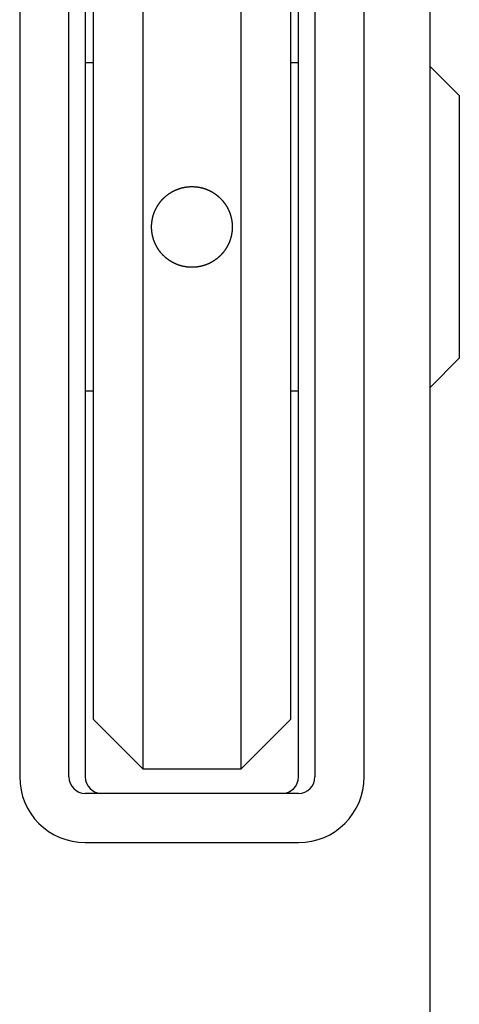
# Model space of a CAD drawing. Extents: x 1107 to 4046, y 937 to 3355.
# Tile 132 of 256: x 2279 to 2293, y 1237 to 1267. Entities that reach past the tile are written whole.
import ezdxf

# ---------------------------------------------------------------- set-up
doc = ezdxf.new("R2010")
doc.units = 0
doc.layers.add('KF_VIDA_L___C_TOP', color=7, linetype='CONTINUOUS')

# ---------------------------------------------------------------- blocks, each defined once
blk = doc.blocks.new('KF_VIDA_L___C_TOP')
at = {"layer": 'KF_VIDA_L___C_TOP'}
for p, q in [((105, -53.5), (105, -311.5)), ((92.5, -139.5), (92.5, -173)), ((94, -173), (94, -139.5)), ((94.5, -139.5), (94.5, -173)), ((101, -173), (101, -139.5)), ((101.5, -139.5), (101.5, -173)), ((103, -173), (103, -139.5)), ((96.25, -139.75), (96.25, -172.75)), ((99.25, -172.75), (99.25, -139.75)), ((94.75, -171.25), (94.75, -141.25)), ((100.75, -141.25), (100.75, -171.25)), ((94.75, -151.25), (94.5, -151.25)), ((101, -151.25), (100.75, -151.25)), ((105.9, -152.25), (105, -151.35)), ((105.9, -152.25), (105.9, -160.25)), ((105.9, -160.25), (105, -161.15)), ((94.75, -161.25), (94.5, -161.25)), ((101, -161.25), (100.75, -161.25)), ((96.25, -172.75), (94.75, -171.25)), ((99.25, -172.75), (100.75, -171.25)), ((96.25, -172.75), (99.25, -172.75)), ((101, -173.5), (94.5, -173.5)), ((94.5, -175), (101, -175))]:
    blk.add_line(p, q, dxfattribs=at)
for points in [[(96.5205, -156.25, 0), (96.5205, -156.244, 0), (96.5206, -156.238, 0), (96.5206, -156.232, 0), (96.5208, -156.225, 0), (96.5209, -156.219, 0), (96.5211, -156.213, 0), (96.5213, -156.207, 0), (96.5215, -156.201, 0), (96.5218, -156.195, 0), (96.5221, -156.188, 0), (96.5224, -156.182, 0), (96.5228, -156.176, 0), (96.5232, -156.17, 0), (96.5237, -156.164, 0), (96.5241, -156.157, 0), (96.5246, -156.151, 0), (96.5252, -156.145, 0), (96.5257, -156.139, 0), (96.5263, -156.132, 0), (96.527, -156.126, 0), (96.5276, -156.12, 0), (96.5283, -156.114, 0), (96.529, -156.107, 0), (96.5298, -156.101, 0), (96.5306, -156.095, 0), (96.5314, -156.089, 0), (96.5323, -156.082, 0), (96.5332, -156.076, 0), (96.5341, -156.07, 0), (96.535, -156.063, 0), (96.536, -156.057, 0), (96.5371, -156.051, 0), (96.5381, -156.045, 0), (96.5392, -156.038, 0), (96.5403, -156.032, 0), (96.5415, -156.026, 0), (96.5426, -156.019, 0), (96.5439, -156.013, 0), (96.5451, -156.007, 0), (96.5464, -156.001, 0), (96.5477, -155.994, 0), (96.5491, -155.988, 0), (96.5504, -155.982, 0), (96.5518, -155.976, 0), (96.5533, -155.969, 0), (96.5548, -155.963, 0), (96.5563, -155.957, 0), (96.5578, -155.951, 0), (96.5594, -155.944, 0), (96.561, -155.938, 0), (96.5627, -155.932, 0), (96.5643, -155.926, 0), (96.566, -155.919, 0), (96.5678, -155.913, 0), (96.5696, -155.907, 0), (96.5714, -155.901, 0), (96.5732, -155.895, 0), (96.5751, -155.888, 0), (96.577, -155.882, 0), (96.5789, -155.876, 0), (96.5809, -155.87, 0), (96.5829, -155.864, 0), (96.5849, -155.858, 0), (96.587, -155.851, 0), (96.5891, -155.845, 0), (96.5912, -155.839, 0), (96.5934, -155.833, 0), (96.5956, -155.827, 0), (96.5979, -155.821, 0), (96.6001, -155.815, 0), (96.6024, -155.809, 0), (96.6048, -155.803, 0), (96.6071, -155.797, 0), (96.6095, -155.791, 0), (96.612, -155.785, 0), (96.6144, -155.779, 0), (96.6169, -155.773, 0), (96.6195, -155.767, 0), (96.622, -155.761, 0), (96.6246, -155.755, 0), (96.6273, -155.749, 0), (96.6299, -155.743, 0), (96.6326, -155.737, 0), (96.6354, -155.731, 0), (96.6381, -155.725, 0), (96.6409, -155.72, 0), (96.6437, -155.714, 0), (96.6466, -155.708, 0), (96.6495, -155.702, 0), (96.6524, -155.696, 0), (96.6553, -155.691, 0), (96.6583, -155.685, 0), (96.6613, -155.679, 0), (96.6643, -155.673, 0), (96.6674, -155.668, 0), (96.6705, -155.662, 0), (96.6736, -155.656, 0), (96.6767, -155.651, 0), (96.6799, -155.645, 0), (96.6831, -155.639, 0), (96.6863, -155.634, 0), (96.6896, -155.628, 0), (96.6928, -155.623, 0), (96.6962, -155.617, 0), (96.6995, -155.612, 0), (96.7028, -155.606, 0), (96.7062, -155.601, 0), (96.7096, -155.595, 0), (96.7131, -155.59, 0), (96.7165, -155.585, 0), (96.72, -155.579, 0), (96.7235, -155.574, 0), (96.7271, -155.568, 0), (96.7306, -155.563, 0), (96.7342, -155.558, 0), (96.7378, -155.553, 0), (96.7415, -155.547, 0), (96.7451, -155.542, 0), (96.7488, -155.537, 0), (96.7525, -155.532, 0), (96.7562, -155.527, 0), (96.76, -155.521, 0), (96.7638, -155.516, 0), (96.7675, -155.511, 0), (96.7714, -155.506, 0), (96.7752, -155.501, 0), (96.7791, -155.496, 0), (96.7829, -155.491, 0), (96.7868, -155.486, 0), (96.7908, -155.481, 0), (96.7947, -155.476, 0), (96.7987, -155.471, 0), (96.8026, -155.467, 0), (96.8066, -155.462, 0), (96.8106, -155.457, 0), (96.8147, -155.452, 0), (96.8187, -155.447, 0), (96.8228, -155.443, 0), (96.8269, -155.438, 0), (96.831, -155.433, 0), (96.8352, -155.429, 0), (96.8393, -155.424, 0), (96.8435, -155.42, 0), (96.8476, -155.415, 0), (96.8518, -155.41, 0), (96.8561, -155.406, 0), (96.8603, -155.401, 0), (96.8645, -155.397, 0), (96.8688, -155.393, 0), (96.8731, -155.388, 0), (96.8774, -155.384, 0), (96.8817, -155.38, 0), (96.886, -155.375, 0), (96.8904, -155.371, 0), (96.8948, -155.367, 0), (96.8992, -155.362, 0), (96.9037, -155.358, 0), (96.9082, -155.354, 0), (96.9127, -155.35, 0), (96.9172, -155.346, 0), (96.9218, -155.341, 0), (96.9264, -155.337, 0), (96.931, -155.333, 0), (96.9357, -155.329, 0), (96.9404, -155.325, 0), (96.9451, -155.321, 0), (96.9498, -155.317, 0), (96.9546, -155.313, 0), (96.9594, -155.309, 0), (96.9642, -155.305, 0), (96.969, -155.301, 0), (96.9739, -155.297, 0), (96.9788, -155.293, 0), (96.9837, -155.289, 0), (96.9887, -155.285, 0), (96.9936, -155.281, 0), (96.9986, -155.277, 0), (97.0037, -155.273, 0), (97.0087, -155.269, 0), (97.0138, -155.266, 0), (97.0189, -155.262, 0), (97.024, -155.258, 0), (97.0291, -155.254, 0), (97.0343, -155.251, 0), (97.0395, -155.247, 0), (97.0447, -155.243, 0), (97.05, -155.24, 0), (97.0552, -155.236, 0), (97.0605, -155.232, 0), (97.0658, -155.229, 0), (97.0711, -155.225, 0), (97.0765, -155.222, 0), (97.0818, -155.218, 0), (97.0872, -155.215, 0), (97.0926, -155.211, 0), (97.0981, -155.208, 0), (97.1035, -155.205, 0), (97.109, -155.201, 0), (97.1145, -155.198, 0), (97.12, -155.194, 0), (97.1255, -155.191, 0), (97.1311, -155.188, 0), (97.1367, -155.185, 0), (97.1423, -155.181, 0), (97.1479, -155.178, 0), (97.1535, -155.175, 0), (97.1592, -155.172, 0), (97.1648, -155.169, 0), (97.1705, -155.166, 0), (97.1762, -155.163, 0), (97.1819, -155.16, 0), (97.1877, -155.157, 0), (97.1934, -155.154, 0), (97.1992, -155.151, 0), (97.205, -155.148, 0), (97.2108, -155.145, 0), (97.2166, -155.142, 0), (97.2224, -155.14, 0), (97.2283, -155.137, 0), (97.2342, -155.134, 0), (97.2401, -155.131, 0), (97.246, -155.129, 0), (97.2519, -155.126, 0), (97.2578, -155.123, 0), (97.2637, -155.121, 0), (97.2697, -155.118, 0), (97.2757, -155.116, 0), (97.2817, -155.113, 0), (97.2877, -155.111, 0), (97.2937, -155.108, 0), (97.2997, -155.106, 0), (97.3057, -155.104, 0), (97.3118, -155.101, 0), (97.3179, -155.099, 0), (97.3239, -155.097, 0), (97.33, -155.095, 0), (97.3361, -155.092, 0), (97.3422, -155.09, 0), (97.3483, -155.088, 0), (97.3545, -155.086, 0), (97.3606, -155.084, 0), (97.3668, -155.082, 0), (97.3729, -155.08, 0), (97.3791, -155.078, 0), (97.3853, -155.076, 0), (97.3914, -155.074, 0), (97.3976, -155.072, 0), (97.4038, -155.07, 0), (97.41, -155.069, 0), (97.4163, -155.067, 0), (97.4225, -155.065, 0), (97.4287, -155.063, 0), (97.4349, -155.062, 0), (97.4412, -155.06, 0), (97.4474, -155.059, 0), (97.4537, -155.057, 0), (97.4599, -155.056, 0), (97.4662, -155.054, 0), (97.4724, -155.053, 0), (97.4787, -155.051, 0), (97.485, -155.05, 0), (97.4912, -155.048, 0), (97.4975, -155.047, 0), (97.5038, -155.046, 0), (97.5101, -155.044, 0), (97.5163, -155.043, 0), (97.5226, -155.042, 0), (97.5289, -155.041, 0), (97.5352, -155.04, 0), (97.5415, -155.039, 0), (97.5477, -155.038, 0), (97.554, -155.037, 0), (97.5603, -155.036, 0), (97.5666, -155.035, 0), (97.5729, -155.034, 0), (97.5792, -155.033, 0), (97.5854, -155.032, 0), (97.5917, -155.031, 0), (97.598, -155.03, 0), (97.6042, -155.029, 0), (97.6105, -155.029, 0), (97.6168, -155.028, 0), (97.623, -155.027, 0), (97.6293, -155.027, 0), (97.6355, -155.026, 0), (97.6418, -155.025, 0), (97.648, -155.025, 0), (97.6543, -155.024, 0), (97.6605, -155.024, 0), (97.6667, -155.023, 0), (97.6729, -155.023, 0), (97.6792, -155.023, 0), (97.6854, -155.022, 0), (97.6916, -155.022, 0), (97.6977, -155.022, 0), (97.7039, -155.021, 0), (97.7101, -155.021, 0), (97.7163, -155.021, 0), (97.7224, -155.021, 0), (97.7286, -155.021, 0), (97.7347, -155.021, 0), (97.7408, -155.021, 0), (97.7469, -155.021, 0), (97.7531, -155.021, 0), (97.7592, -155.021, 0), (97.7653, -155.021, 0), (97.7714, -155.021, 0), (97.7776, -155.021, 0), (97.7837, -155.021, 0), (97.7899, -155.021, 0), (97.7961, -155.021, 0), (97.8023, -155.022, 0), (97.8084, -155.022, 0), (97.8146, -155.022, 0), (97.8208, -155.023, 0), (97.8271, -155.023, 0), (97.8333, -155.023, 0), (97.8395, -155.024, 0), (97.8457, -155.024, 0), (97.852, -155.025, 0), (97.8582, -155.025, 0), (97.8645, -155.026, 0), (97.8707, -155.027, 0), (97.877, -155.027, 0), (97.8832, -155.028, 0), (97.8895, -155.029, 0), (97.8958, -155.029, 0), (97.902, -155.03, 0), (97.9083, -155.031, 0), (97.9146, -155.032, 0), (97.9208, -155.033, 0), (97.9271, -155.034, 0), (97.9334, -155.035, 0), (97.9397, -155.036, 0), (97.946, -155.037, 0), (97.9523, -155.038, 0), (97.9585, -155.039, 0), (97.9648, -155.04, 0), (97.9711, -155.041, 0), (97.9774, -155.042, 0), (97.9837, -155.043, 0), (97.9899, -155.044, 0), (97.9962, -155.046, 0), (98.0025, -155.047, 0), (98.0088, -155.048, 0), (98.015, -155.05, 0), (98.0213, -155.051, 0), (98.0276, -155.053, 0), (98.0338, -155.054, 0), (98.0401, -155.056, 0), (98.0463, -155.057, 0), (98.0526, -155.059, 0), (98.0588, -155.06, 0), (98.0651, -155.062, 0), (98.0713, -155.063, 0), (98.0775, -155.065, 0), (98.0837, -155.067, 0), (98.09, -155.069, 0), (98.0962, -155.07, 0), (98.1024, -155.072, 0), (98.1086, -155.074, 0), (98.1147, -155.076, 0), (98.1209, -155.078, 0), (98.1271, -155.08, 0), (98.1332, -155.082, 0), (98.1394, -155.084, 0), (98.1455, -155.086, 0), (98.1517, -155.088, 0), (98.1578, -155.09, 0), (98.1639, -155.092, 0), (98.17, -155.095, 0), (98.1761, -155.097, 0), (98.1821, -155.099, 0), (98.1882, -155.101, 0), (98.1943, -155.104, 0), (98.2003, -155.106, 0), (98.2063, -155.108, 0), (98.2123, -155.111, 0), (98.2183, -155.113, 0), (98.2243, -155.116, 0), (98.2303, -155.118, 0), (98.2363, -155.121, 0), (98.2422, -155.123, 0), (98.2481, -155.126, 0), (98.254, -155.129, 0), (98.2599, -155.131, 0), (98.2658, -155.134, 0), (98.2717, -155.137, 0), (98.2776, -155.14, 0), (98.2834, -155.142, 0), (98.2892, -155.145, 0), (98.295, -155.148, 0), (98.3008, -155.151, 0), (98.3066, -155.154, 0), (98.3123, -155.157, 0), (98.3181, -155.16, 0), (98.3238, -155.163, 0), (98.3295, -155.166, 0), (98.3352, -155.169, 0), (98.3408, -155.172, 0), (98.3465, -155.175, 0), (98.3521, -155.178, 0), (98.3577, -155.181, 0), (98.3633, -155.185, 0), (98.3689, -155.188, 0), (98.3745, -155.191, 0), (98.38, -155.194, 0), (98.3855, -155.198, 0), (98.391, -155.201, 0), (98.3965, -155.205, 0), (98.4019, -155.208, 0), (98.4074, -155.211, 0), (98.4128, -155.215, 0), (98.4182, -155.218, 0), (98.4235, -155.222, 0), (98.4289, -155.225, 0), (98.4342, -155.229, 0), (98.4395, -155.232, 0), (98.4448, -155.236, 0), (98.45, -155.24, 0), (98.4553, -155.243, 0), (98.4605, -155.247, 0), (98.4657, -155.251, 0), (98.4709, -155.254, 0), (98.476, -155.258, 0), (98.4811, -155.262, 0), (98.4862, -155.266, 0), (98.4913, -155.269, 0), (98.4963, -155.273, 0), (98.5014, -155.277, 0), (98.5064, -155.281, 0), (98.5113, -155.285, 0), (98.5163, -155.289, 0), (98.5212, -155.293, 0), (98.5261, -155.297, 0), (98.531, -155.301, 0), (98.5358, -155.305, 0), (98.5406, -155.309, 0), (98.5454, -155.313, 0), (98.5502, -155.317, 0), (98.5549, -155.321, 0), (98.5596, -155.325, 0), (98.5643, -155.329, 0), (98.569, -155.333, 0), (98.5736, -155.337, 0), (98.5782, -155.341, 0), (98.5828, -155.346, 0), (98.5873, -155.35, 0), (98.5918, -155.354, 0), (98.5963, -155.358, 0), (98.6008, -155.362, 0), (98.6052, -155.367, 0), (98.6096, -155.371, 0), (98.614, -155.375, 0), (98.6183, -155.38, 0), (98.6226, -155.384, 0), (98.6269, -155.388, 0), (98.6312, -155.393, 0), (98.6355, -155.397, 0), (98.6397, -155.401, 0), (98.6439, -155.406, 0), (98.6482, -155.41, 0), (98.6524, -155.415, 0), (98.6565, -155.42, 0), (98.6607, -155.424, 0), (98.6648, -155.429, 0), (98.669, -155.433, 0), (98.6731, -155.438, 0), (98.6772, -155.443, 0), (98.6813, -155.447, 0), (98.6853, -155.452, 0), (98.6894, -155.457, 0), (98.6934, -155.462, 0), (98.6974, -155.467, 0), (98.7013, -155.471, 0), (98.7053, -155.476, 0), (98.7092, -155.481, 0), (98.7132, -155.486, 0), (98.7171, -155.491, 0), (98.7209, -155.496, 0), (98.7248, -155.501, 0), (98.7286, -155.506, 0), (98.7325, -155.511, 0), (98.7362, -155.516, 0), (98.74, -155.521, 0), (98.7438, -155.527, 0), (98.7475, -155.532, 0), (98.7512, -155.537, 0), (98.7549, -155.542, 0), (98.7585, -155.547, 0), (98.7622, -155.553, 0), (98.7658, -155.558, 0), (98.7694, -155.563, 0), (98.7729, -155.568, 0), (98.7765, -155.574, 0), (98.78, -155.579, 0), (98.7835, -155.585, 0), (98.7869, -155.59, 0), (98.7904, -155.595, 0), (98.7938, -155.601, 0), (98.7972, -155.606, 0), (98.8005, -155.612, 0), (98.8038, -155.617, 0), (98.8072, -155.623, 0), (98.8104, -155.628, 0), (98.8137, -155.634, 0), (98.8169, -155.639, 0), (98.8201, -155.645, 0), (98.8233, -155.651, 0), (98.8264, -155.656, 0), (98.8295, -155.662, 0), (98.8326, -155.668, 0), (98.8357, -155.673, 0), (98.8387, -155.679, 0), (98.8417, -155.685, 0), (98.8447, -155.691, 0), (98.8476, -155.696, 0), (98.8505, -155.702, 0), (98.8534, -155.708, 0), (98.8563, -155.714, 0), (98.8591, -155.72, 0), (98.8619, -155.725, 0), (98.8646, -155.731, 0), (98.8674, -155.737, 0), (98.8701, -155.743, 0), (98.8727, -155.749, 0), (98.8754, -155.755, 0), (98.878, -155.761, 0), (98.8805, -155.767, 0), (98.8831, -155.773, 0), (98.8856, -155.779, 0), (98.888, -155.785, 0), (98.8905, -155.791, 0), (98.8929, -155.797, 0), (98.8952, -155.803, 0), (98.8976, -155.809, 0), (98.8999, -155.815, 0), (98.9021, -155.821, 0), (98.9044, -155.827, 0), (98.9066, -155.833, 0), (98.9088, -155.839, 0), (98.9109, -155.845, 0), (98.913, -155.851, 0), (98.9151, -155.858, 0), (98.9171, -155.864, 0), (98.9191, -155.87, 0), (98.9211, -155.876, 0), (98.923, -155.882, 0), (98.9249, -155.888, 0), (98.9268, -155.895, 0), (98.9286, -155.901, 0), (98.9304, -155.907, 0), (98.9322, -155.913, 0), (98.934, -155.919, 0), (98.9357, -155.926, 0), (98.9373, -155.932, 0), (98.939, -155.938, 0), (98.9406, -155.944, 0), (98.9422, -155.951, 0), (98.9437, -155.957, 0), (98.9452, -155.963, 0), (98.9467, -155.969, 0), (98.9482, -155.976, 0), (98.9496, -155.982, 0), (98.9509, -155.988, 0), (98.9523, -155.994, 0), (98.9536, -156.001, 0), (98.9549, -156.007, 0), (98.9561, -156.013, 0), (98.9574, -156.019, 0), (98.9585, -156.026, 0), (98.9597, -156.032, 0), (98.9608, -156.038, 0), (98.9619, -156.045, 0), (98.9629, -156.051, 0), (98.964, -156.057, 0), (98.965, -156.063, 0), (98.9659, -156.07, 0), (98.9668, -156.076, 0), (98.9677, -156.082, 0), (98.9686, -156.089, 0), (98.9694, -156.095, 0), (98.9702, -156.101, 0), (98.971, -156.107, 0), (98.9717, -156.114, 0), (98.9724, -156.12, 0), (98.973, -156.126, 0), (98.9737, -156.132, 0), (98.9743, -156.139, 0), (98.9748, -156.145, 0), (98.9754, -156.151, 0), (98.9759, -156.157, 0), (98.9763, -156.164, 0), (98.9768, -156.17, 0), (98.9772, -156.176, 0), (98.9776, -156.182, 0), (98.9779, -156.188, 0), (98.9782, -156.195, 0), (98.9785, -156.201, 0), (98.9787, -156.207, 0), (98.9789, -156.213, 0), (98.9791, -156.219, 0), (98.9792, -156.225, 0), (98.9794, -156.232, 0), (98.9794, -156.238, 0), (98.9795, -156.244, 0), (98.9795, -156.25, 0)], [(98.9795, -156.25, 0), (98.9795, -156.256, 0), (98.9794, -156.263, 0), (98.9793, -156.269, 0), (98.9792, -156.276, 0), (98.9791, -156.282, 0), (98.9789, -156.289, 0), (98.9786, -156.295, 0), (98.9784, -156.302, 0), (98.978, -156.308, 0), (98.9777, -156.315, 0), (98.9773, -156.322, 0), (98.9769, -156.328, 0), (98.9765, -156.335, 0), (98.976, -156.341, 0), (98.9755, -156.348, 0), (98.9749, -156.354, 0), (98.9743, -156.361, 0), (98.9737, -156.368, 0), (98.973, -156.374, 0), (98.9723, -156.381, 0), (98.9716, -156.387, 0), (98.9708, -156.394, 0), (98.97, -156.401, 0), (98.9691, -156.407, 0), (98.9683, -156.414, 0), (98.9673, -156.421, 0), (98.9664, -156.427, 0), (98.9654, -156.434, 0), (98.9644, -156.44, 0), (98.9633, -156.447, 0), (98.9622, -156.454, 0), (98.9611, -156.46, 0), (98.9599, -156.467, 0), (98.9587, -156.474, 0), (98.9574, -156.48, 0), (98.9561, -156.487, 0), (98.9548, -156.493, 0), (98.9535, -156.5, 0), (98.9521, -156.507, 0), (98.9506, -156.513, 0), (98.9492, -156.52, 0), (98.9477, -156.527, 0), (98.9461, -156.533, 0), (98.9446, -156.54, 0), (98.9429, -156.546, 0), (98.9413, -156.553, 0), (98.9396, -156.56, 0), (98.9379, -156.566, 0), (98.9361, -156.573, 0), (98.9343, -156.579, 0), (98.9325, -156.586, 0), (98.9306, -156.592, 0), (98.9287, -156.599, 0), (98.9268, -156.605, 0), (98.9248, -156.612, 0), (98.9228, -156.619, 0), (98.9207, -156.625, 0), (98.9187, -156.632, 0), (98.9165, -156.638, 0), (98.9144, -156.645, 0), (98.9122, -156.651, 0), (98.9099, -156.657, 0), (98.9077, -156.664, 0), (98.9054, -156.67, 0), (98.903, -156.677, 0), (98.9006, -156.683, 0), (98.8982, -156.69, 0), (98.8957, -156.696, 0), (98.8933, -156.702, 0), (98.8907, -156.709, 0), (98.8882, -156.715, 0), (98.8855, -156.721, 0), (98.8829, -156.728, 0), (98.8802, -156.734, 0), (98.8775, -156.74, 0), (98.8748, -156.747, 0), (98.872, -156.753, 0), (98.8692, -156.759, 0), (98.8663, -156.765, 0), (98.8634, -156.771, 0), (98.8605, -156.778, 0), (98.8575, -156.784, 0), (98.8545, -156.79, 0), (98.8515, -156.796, 0), (98.8484, -156.802, 0), (98.8453, -156.808, 0), (98.8422, -156.814, 0), (98.839, -156.82, 0), (98.8358, -156.826, 0), (98.8326, -156.832, 0), (98.8293, -156.838, 0), (98.8261, -156.844, 0), (98.8227, -156.85, 0), (98.8194, -156.856, 0), (98.816, -156.862, 0), (98.8126, -156.868, 0), (98.8091, -156.874, 0), (98.8057, -156.88, 0), (98.8022, -156.886, 0), (98.7986, -156.891, 0), (98.7951, -156.897, 0), (98.7915, -156.903, 0), (98.7878, -156.909, 0), (98.7842, -156.914, 0), (98.7805, -156.92, 0), (98.7768, -156.926, 0), (98.7731, -156.931, 0), (98.7693, -156.937, 0), (98.7655, -156.942, 0), (98.7617, -156.948, 0), (98.7579, -156.954, 0), (98.754, -156.959, 0), (98.7501, -156.965, 0), (98.7462, -156.97, 0), (98.7423, -156.975, 0), (98.7383, -156.981, 0), (98.7343, -156.986, 0), (98.7303, -156.992, 0), (98.7263, -156.997, 0), (98.7222, -157.002, 0), (98.7181, -157.008, 0), (98.714, -157.013, 0), (98.7099, -157.018, 0), (98.7057, -157.023, 0), (98.7015, -157.028, 0), (98.6973, -157.033, 0), (98.6931, -157.039, 0), (98.6889, -157.044, 0), (98.6846, -157.049, 0), (98.6803, -157.054, 0), (98.676, -157.059, 0), (98.6717, -157.064, 0), (98.6673, -157.069, 0), (98.663, -157.073, 0), (98.6586, -157.078, 0), (98.6542, -157.083, 0), (98.6497, -157.088, 0), (98.6453, -157.093, 0), (98.6408, -157.097, 0), (98.6363, -157.102, 0), (98.6318, -157.107, 0), (98.6273, -157.111, 0), (98.6228, -157.116, 0), (98.6182, -157.121, 0), (98.6137, -157.125, 0), (98.6091, -157.13, 0), (98.6044, -157.134, 0), (98.5997, -157.139, 0), (98.595, -157.143, 0), (98.5903, -157.148, 0), (98.5855, -157.152, 0), (98.5807, -157.156, 0), (98.5758, -157.161, 0), (98.571, -157.165, 0), (98.5661, -157.169, 0), (98.5611, -157.174, 0), (98.5562, -157.178, 0), (98.5512, -157.182, 0), (98.5461, -157.187, 0), (98.5411, -157.191, 0), (98.536, -157.195, 0), (98.5309, -157.199, 0), (98.5257, -157.204, 0), (98.5206, -157.208, 0), (98.5154, -157.212, 0), (98.5101, -157.216, 0), (98.5049, -157.22, 0), (98.4996, -157.224, 0), (98.4943, -157.228, 0), (98.489, -157.232, 0), (98.4836, -157.236, 0), (98.4782, -157.24, 0), (98.4728, -157.244, 0), (98.4673, -157.248, 0), (98.4619, -157.252, 0), (98.4564, -157.256, 0), (98.4508, -157.26, 0), (98.4453, -157.264, 0), (98.4397, -157.267, 0), (98.4341, -157.271, 0), (98.4285, -157.275, 0), (98.4228, -157.279, 0), (98.4172, -157.282, 0), (98.4115, -157.286, 0), (98.4057, -157.29, 0), (98.4, -157.293, 0), (98.3942, -157.297, 0), (98.3885, -157.3, 0), (98.3826, -157.304, 0), (98.3768, -157.307, 0), (98.371, -157.311, 0), (98.3651, -157.314, 0), (98.3592, -157.318, 0), (98.3533, -157.321, 0), (98.3473, -157.324, 0), (98.3414, -157.328, 0), (98.3354, -157.331, 0), (98.3294, -157.334, 0), (98.3234, -157.337, 0), (98.3173, -157.341, 0), (98.3113, -157.344, 0), (98.3052, -157.347, 0), (98.2991, -157.35, 0), (98.293, -157.353, 0), (98.2868, -157.356, 0), (98.2807, -157.359, 0), (98.2745, -157.362, 0), (98.2683, -157.365, 0), (98.2621, -157.368, 0), (98.2559, -157.371, 0), (98.2497, -157.373, 0), (98.2434, -157.376, 0), (98.2371, -157.379, 0), (98.2308, -157.382, 0), (98.2245, -157.384, 0), (98.2182, -157.387, 0), (98.2119, -157.389, 0), (98.2055, -157.392, 0), (98.1992, -157.395, 0), (98.1928, -157.397, 0), (98.1864, -157.399, 0), (98.18, -157.402, 0), (98.1736, -157.404, 0), (98.1671, -157.407, 0), (98.1607, -157.409, 0), (98.1542, -157.411, 0), (98.1478, -157.413, 0), (98.1413, -157.415, 0), (98.1348, -157.418, 0), (98.1283, -157.42, 0), (98.1218, -157.422, 0), (98.1153, -157.424, 0), (98.1088, -157.426, 0), (98.1022, -157.428, 0), (98.0957, -157.43, 0), (98.0891, -157.432, 0), (98.0826, -157.433, 0), (98.076, -157.435, 0), (98.0694, -157.437, 0), (98.0628, -157.439, 0), (98.0563, -157.44, 0), (98.0497, -157.442, 0), (98.0431, -157.444, 0), (98.0365, -157.445, 0), (98.0299, -157.447, 0), (98.0233, -157.448, 0), (98.0166, -157.45, 0), (98.01, -157.451, 0), (98.0034, -157.453, 0), (97.9968, -157.454, 0), (97.9901, -157.455, 0), (97.9835, -157.457, 0), (97.9769, -157.458, 0), (97.9703, -157.459, 0), (97.9636, -157.46, 0), (97.957, -157.462, 0), (97.9504, -157.463, 0), (97.9437, -157.464, 0), (97.9371, -157.465, 0), (97.9305, -157.466, 0), (97.9238, -157.467, 0), (97.9172, -157.468, 0), (97.9106, -157.469, 0), (97.904, -157.47, 0), (97.8973, -157.47, 0), (97.8907, -157.471, 0), (97.8841, -157.472, 0), (97.8775, -157.473, 0), (97.8709, -157.473, 0), (97.8643, -157.474, 0), (97.8577, -157.475, 0), (97.8511, -157.475, 0), (97.8445, -157.476, 0), (97.838, -157.476, 0), (97.8314, -157.477, 0), (97.8248, -157.477, 0), (97.8183, -157.478, 0), (97.8117, -157.478, 0), (97.8052, -157.478, 0), (97.7987, -157.478, 0), (97.7921, -157.479, 0), (97.7856, -157.479, 0), (97.7791, -157.479, 0), (97.7726, -157.479, 0), (97.7662, -157.479, 0), (97.7597, -157.479, 0), (97.7532, -157.479, 0), (97.7468, -157.479, 0), (97.7403, -157.479, 0), (97.7338, -157.479, 0), (97.7274, -157.479, 0), (97.7209, -157.479, 0), (97.7144, -157.479, 0), (97.7079, -157.479, 0), (97.7013, -157.478, 0), (97.6948, -157.478, 0), (97.6883, -157.478, 0), (97.6817, -157.478, 0), (97.6752, -157.477, 0), (97.6686, -157.477, 0), (97.662, -157.476, 0), (97.6555, -157.476, 0), (97.6489, -157.475, 0), (97.6423, -157.475, 0), (97.6357, -157.474, 0), (97.6291, -157.473, 0), (97.6225, -157.473, 0), (97.6159, -157.472, 0), (97.6093, -157.471, 0), (97.6027, -157.47, 0), (97.596, -157.47, 0), (97.5894, -157.469, 0), (97.5828, -157.468, 0), (97.5762, -157.467, 0), (97.5695, -157.466, 0), (97.5629, -157.465, 0), (97.5563, -157.464, 0), (97.5496, -157.463, 0), (97.543, -157.462, 0), (97.5364, -157.46, 0), (97.5297, -157.459, 0), (97.5231, -157.458, 0), (97.5165, -157.457, 0), (97.5099, -157.455, 0), (97.5032, -157.454, 0), (97.4966, -157.453, 0), (97.49, -157.451, 0), (97.4834, -157.45, 0), (97.4767, -157.448, 0), (97.4701, -157.447, 0), (97.4635, -157.445, 0), (97.4569, -157.444, 0), (97.4503, -157.442, 0), (97.4437, -157.44, 0), (97.4372, -157.439, 0), (97.4306, -157.437, 0), (97.424, -157.435, 0), (97.4174, -157.433, 0), (97.4109, -157.432, 0), (97.4043, -157.43, 0), (97.3978, -157.428, 0), (97.3912, -157.426, 0), (97.3847, -157.424, 0), (97.3782, -157.422, 0), (97.3717, -157.42, 0), (97.3652, -157.418, 0), (97.3587, -157.415, 0), (97.3522, -157.413, 0), (97.3458, -157.411, 0), (97.3393, -157.409, 0), (97.3329, -157.407, 0), (97.3264, -157.404, 0), (97.32, -157.402, 0), (97.3136, -157.399, 0), (97.3072, -157.397, 0), (97.3008, -157.395, 0), (97.2945, -157.392, 0), (97.2881, -157.389, 0), (97.2818, -157.387, 0), (97.2755, -157.384, 0), (97.2692, -157.382, 0), (97.2629, -157.379, 0), (97.2566, -157.376, 0), (97.2503, -157.373, 0), (97.2441, -157.371, 0), (97.2379, -157.368, 0), (97.2317, -157.365, 0), (97.2255, -157.362, 0), (97.2193, -157.359, 0), (97.2132, -157.356, 0), (97.207, -157.353, 0), (97.2009, -157.35, 0), (97.1948, -157.347, 0), (97.1887, -157.344, 0), (97.1827, -157.341, 0), (97.1766, -157.337, 0), (97.1706, -157.334, 0), (97.1646, -157.331, 0), (97.1586, -157.328, 0), (97.1527, -157.324, 0), (97.1467, -157.321, 0), (97.1408, -157.318, 0), (97.1349, -157.314, 0), (97.129, -157.311, 0), (97.1232, -157.307, 0), (97.1174, -157.304, 0), (97.1115, -157.3, 0), (97.1058, -157.297, 0), (97.1, -157.293, 0), (97.0943, -157.29, 0), (97.0885, -157.286, 0), (97.0828, -157.282, 0), (97.0772, -157.279, 0), (97.0715, -157.275, 0), (97.0659, -157.271, 0), (97.0603, -157.267, 0), (97.0547, -157.264, 0), (97.0492, -157.26, 0), (97.0436, -157.256, 0), (97.0381, -157.252, 0), (97.0327, -157.248, 0), (97.0272, -157.244, 0), (97.0218, -157.24, 0), (97.0164, -157.236, 0), (97.011, -157.232, 0), (97.0057, -157.228, 0), (97.0004, -157.224, 0), (96.9951, -157.22, 0), (96.9899, -157.216, 0), (96.9846, -157.212, 0), (96.9794, -157.208, 0), (96.9743, -157.204, 0), (96.9691, -157.199, 0), (96.964, -157.195, 0), (96.9589, -157.191, 0), (96.9539, -157.187, 0), (96.9488, -157.182, 0), (96.9438, -157.178, 0), (96.9389, -157.174, 0), (96.9339, -157.169, 0), (96.929, -157.165, 0), (96.9242, -157.161, 0), (96.9193, -157.156, 0), (96.9145, -157.152, 0), (96.9097, -157.148, 0), (96.905, -157.143, 0), (96.9003, -157.139, 0), (96.8956, -157.134, 0), (96.8909, -157.13, 0), (96.8863, -157.125, 0), (96.8818, -157.121, 0), (96.8772, -157.116, 0), (96.8727, -157.111, 0), (96.8682, -157.107, 0), (96.8637, -157.102, 0), (96.8592, -157.097, 0), (96.8547, -157.093, 0), (96.8503, -157.088, 0), (96.8458, -157.083, 0), (96.8414, -157.078, 0), (96.837, -157.073, 0), (96.8327, -157.069, 0), (96.8283, -157.064, 0), (96.824, -157.059, 0), (96.8197, -157.054, 0), (96.8154, -157.049, 0), (96.8111, -157.044, 0), (96.8069, -157.039, 0), (96.8027, -157.033, 0), (96.7985, -157.028, 0), (96.7943, -157.023, 0), (96.7901, -157.018, 0), (96.786, -157.013, 0), (96.7819, -157.008, 0), (96.7778, -157.002, 0), (96.7737, -156.997, 0), (96.7697, -156.992, 0), (96.7657, -156.986, 0), (96.7617, -156.981, 0), (96.7577, -156.975, 0), (96.7538, -156.97, 0), (96.7499, -156.965, 0), (96.746, -156.959, 0), (96.7421, -156.954, 0), (96.7383, -156.948, 0), (96.7345, -156.942, 0), (96.7307, -156.937, 0), (96.7269, -156.931, 0), (96.7232, -156.926, 0), (96.7195, -156.92, 0), (96.7158, -156.914, 0), (96.7122, -156.909, 0), (96.7085, -156.903, 0), (96.7049, -156.897, 0), (96.7014, -156.891, 0), (96.6978, -156.886, 0), (96.6943, -156.88, 0), (96.6909, -156.874, 0), (96.6874, -156.868, 0), (96.684, -156.862, 0), (96.6806, -156.856, 0), (96.6773, -156.85, 0), (96.6739, -156.844, 0), (96.6707, -156.838, 0), (96.6674, -156.832, 0), (96.6642, -156.826, 0), (96.661, -156.82, 0), (96.6578, -156.814, 0), (96.6547, -156.808, 0), (96.6516, -156.802, 0), (96.6485, -156.796, 0), (96.6455, -156.79, 0), (96.6425, -156.784, 0), (96.6395, -156.778, 0), (96.6366, -156.771, 0), (96.6337, -156.765, 0), (96.6308, -156.759, 0), (96.628, -156.753, 0), (96.6252, -156.747, 0), (96.6225, -156.74, 0), (96.6198, -156.734, 0), (96.6171, -156.728, 0), (96.6145, -156.721, 0), (96.6118, -156.715, 0), (96.6093, -156.709, 0), (96.6067, -156.702, 0), (96.6043, -156.696, 0), (96.6018, -156.69, 0), (96.5994, -156.683, 0), (96.597, -156.677, 0), (96.5946, -156.67, 0), (96.5923, -156.664, 0), (96.5901, -156.657, 0), (96.5878, -156.651, 0), (96.5856, -156.645, 0), (96.5835, -156.638, 0), (96.5813, -156.632, 0), (96.5793, -156.625, 0), (96.5772, -156.619, 0), (96.5752, -156.612, 0), (96.5732, -156.605, 0), (96.5713, -156.599, 0), (96.5694, -156.592, 0), (96.5675, -156.586, 0), (96.5657, -156.579, 0), (96.5639, -156.573, 0), (96.5621, -156.566, 0), (96.5604, -156.56, 0), (96.5587, -156.553, 0), (96.5571, -156.546, 0), (96.5554, -156.54, 0), (96.5539, -156.533, 0), (96.5523, -156.527, 0), (96.5508, -156.52, 0), (96.5494, -156.513, 0), (96.5479, -156.507, 0), (96.5465, -156.5, 0), (96.5452, -156.493, 0), (96.5439, -156.487, 0), (96.5426, -156.48, 0), (96.5413, -156.474, 0), (96.5401, -156.467, 0), (96.5389, -156.46, 0), (96.5378, -156.454, 0), (96.5367, -156.447, 0), (96.5356, -156.44, 0), (96.5346, -156.434, 0), (96.5336, -156.427, 0), (96.5327, -156.421, 0), (96.5317, -156.414, 0), (96.5309, -156.407, 0), (96.53, -156.401, 0), (96.5292, -156.394, 0), (96.5284, -156.387, 0), (96.5277, -156.381, 0), (96.527, -156.374, 0), (96.5263, -156.368, 0), (96.5257, -156.361, 0), (96.5251, -156.354, 0), (96.5245, -156.348, 0), (96.524, -156.341, 0), (96.5235, -156.335, 0), (96.5231, -156.328, 0), (96.5227, -156.322, 0), (96.5223, -156.315, 0), (96.522, -156.308, 0), (96.5216, -156.302, 0), (96.5214, -156.295, 0), (96.5211, -156.289, 0), (96.5209, -156.282, 0), (96.5208, -156.276, 0), (96.5207, -156.269, 0), (96.5206, -156.263, 0), (96.5205, -156.256, 0), (96.5205, -156.25, 0)]]:
    blk.add_polyline3d(points, dxfattribs=at)
for centre, radius, start, end in [((94.5, -173), 2, 180, 270), ((94.5, -173), 0.5, 180, 270), ((95, -173), 0.5, 180, 270), ((100.5, -173), 0.5, 270, 0), ((101, -173), 2, 270, 0), ((101, -173), 0.5, 270, 0)]:
    blk.add_arc(centre, radius, start, end, dxfattribs=at)

msp = doc.modelspace()

# ---------------------------------------------------------------- block references
at = {"layer": 'KF_VIDA_L___C_TOP'}
msp.add_blockref('KF_VIDA_L___C_TOP', (2186.979, 1416.677), dxfattribs=at)

doc.saveas('drawing.dxf')
